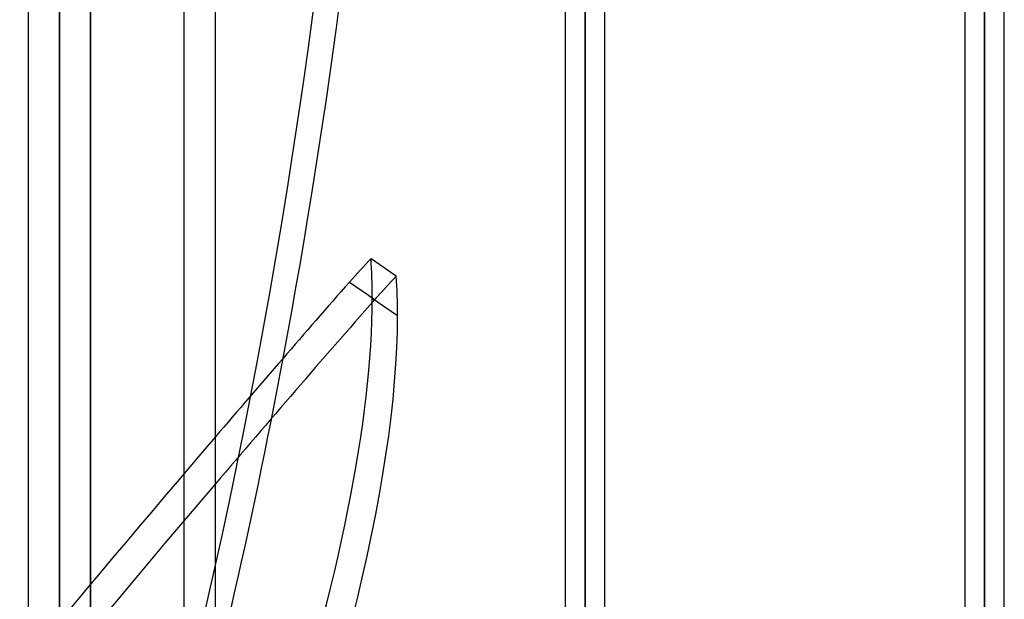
# Model space of a CAD drawing. Header units: millimetres. Extents: x -54 to 130, y -185 to 185.
# Tile 62 of 78: x -6 to 25, y 64 to 82. Entities that reach past the tile are written whole.
import ezdxf

# ---------------------------------------------------------------- set-up
doc = ezdxf.new("R2010")
doc.units = ezdxf.units.MM
doc.layers.add('MAIN-1', color=7, linetype='Continuous')
doc.layers.add('MAIN-2', color=7, linetype='Continuous')

msp = doc.modelspace()

# ---------------------------------------------------------------- linework, layer by layer
at = {"layer": 'MAIN-1'}
for p, q in [((-6, 165), (-6, -165)), ((0, -165), (0, 165)), ((11.847, 0), (11.847, 96.649)), ((24.647, 0), (24.647, 96.649)), ((11.213, 96.053), (11.213, 0)), ((12.483, 0), (12.483, 96.053)), ((24.013, 96.053), (24.013, 0)), ((25.283, 0), (25.283, 96.053)), ((5.795, 73.932), (4.986, 74.491)), ((4.295, 73.742), (5.104, 73.183))]:
    msp.add_line(p, q, dxfattribs=at)
for centre, major_axis, ratio, start_param, end_param in [((-71.799, 111.392), (0, 132.08), 0.587785, -1.879188, -1.689051), ((-24.405, 0.28), (-71.628, -103.66), 0.181636, -2.235923, -2.225784), ((-23.595, -0.28), (71.628, 103.66), 0.181636, 0.905669, 0.915808), ((-71.799, -28.957), (75.084, 108.662), 0.181636, -0.25705, -0.224783), ((-24.405, -11.494), (-91.978, -133.112), 0.181636, -2.134405, -2.087363), ((-23.595, -12.053), (91.978, 133.112), 0.181636, 1.007188, 1.063021), ((-71.799, -28.957), (75.084, 108.662), 0.181636, -0.647252, -0.25705)]:
    msp.add_ellipse(centre, major_axis=major_axis, ratio=ratio, start_param=start_param, end_param=end_param, dxfattribs=at)
at = {"layer": 'MAIN-2'}
for p, q in [((-1, -164), (-1, 164)), ((-5, 128), (-5, 0)), ((-5, 0), (-5, 128)), ((-4, 127), (-4, 0)), ((-4, 0), (-4, 127)), ((11.847, 96.649), (11.847, 0)), ((24.647, 96.649), (24.647, 0)), ((11.847, 0), (11.847, 95.81)), ((11.847, 95.81), (11.847, 0)), ((24.647, 35.176), (24.647, 95.81)), ((24.647, 95.81), (24.647, 0)), ((5.027, 73.228), (5.836, 72.668))]:
    msp.add_line(p, q, dxfattribs=at)
for centre, major_axis, ratio, start_param, end_param in [((-72.608, 111.392), (0, -132.08), 0.587785, 1.004743, 1.570796), ((-72.608, -28.398), (-75.084, -108.662), 0.181636, 2.884542, 2.91681), ((-23.595, -11.494), (-91.978, 133.112), 0.181636, -1.620304, -1.007188), ((-72.608, -28.398), (-75.084, -108.662), 0.181636, 2.318489, 2.884542), ((-24.405, -12.053), (91.978, -133.112), 0.181636, 1.521288, 2.134405), ((-71.799, 111.392), (0, 132.08), 0.587785, -2.13685, -1.879188), ((-24.405, -11.494), (-91.978, -133.112), 0.181636, -2.087363, -1.521288), ((-23.595, -12.053), (91.978, 133.112), 0.181636, 1.063021, 1.620304)]:
    msp.add_ellipse(centre, major_axis=major_axis, ratio=ratio, start_param=start_param, end_param=end_param, dxfattribs=at)

doc.saveas('drawing.dxf')
